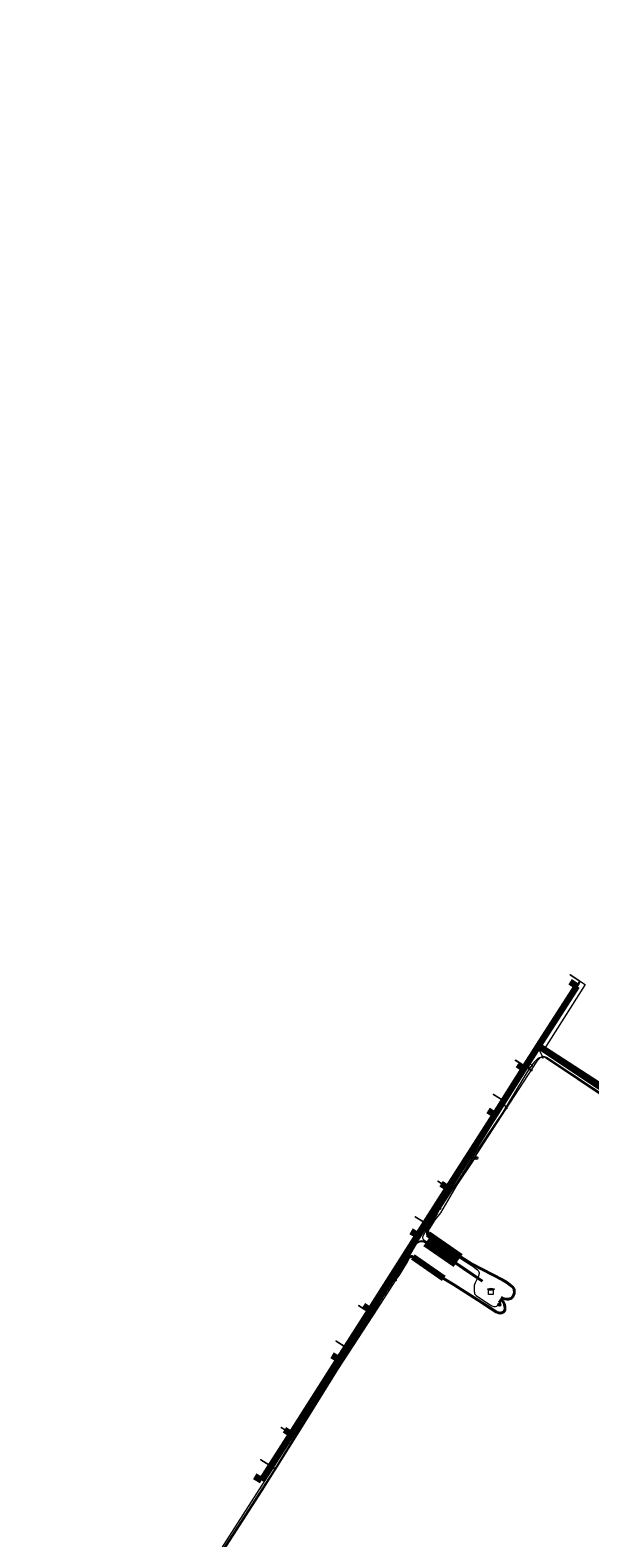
# Model space of a CAD drawing. Header units: metres. Extents: x 90551 to 91648, y 464474 to 467021.
# Tile 249 of 256: x 90691 to 90763, y 465228 to 465421. Entities that reach past the tile are written whole.
import ezdxf
from ezdxf.enums import TextEntityAlignment as Align
from ezdxf.lldxf.tags import DXFTag

# ---------------------------------------------------------------- set-up
doc = ezdxf.new("R2010")
doc.units = ezdxf.units.M
for name, color, linetype, lineweight in [('B-OI-KL-DATA_COAXKABEL_10_ZIGGO BV-G', 90, 'KL-DATA-SO', 18), ('B-OI-KL-DATA_COAXKABEL_7_ZIGGO BV-G', 90, 'KL-DATA-SO', 18), ('B-OI-KL-DATA_KABELBED_ZIGGO BV-G', 90, 'Continuous', 100), ('B-OI-KL-DATA_REGGEFIBER OPERATOR BV-G', 90, 'KL-DATA-SO', 18), ('B-OI-KL-ET_LS_400 V_LIANDER NV PAC 2AI68G2-G', 190, 'KL-LS-SO', 18), ('B-OI-KL-ET_LS_HULPSTUK_LIANDER NV PAC 2AI68G2-S', 190, 'Continuous', 18), ('B-OI-KL-ET_MS_10 KV_LIANDER NV PAC 2AI68G2-G', 130, 'KL-MS-SO', 18), ('B-OI-KL-ET_MS_HULPSTUK_LIANDER NV PAC 2AI68G2-S', 130, 'Continuous', 18), ('B-OI-KL-ET_MS_LIANDER NV PAC 2AI68G2-G', 130, 'KL-MS-SO', 18), ('B-OI-KL-WATER_25_DUNEA NV-G', 170, 'KL-WATER-SO', 18), ('B-OI-KL-WATER_50_DUNEA NV-G', 170, 'KL-WATER-SO', 18), ('B-OI-KL-WATER_63_DUNEA NV-G', 170, 'KL-WATER-SO', 18), ('B-OI-KL-WATER_DUNEA NV-S', 170, 'Continuous', 18), ('B-OI-OG-INFO_DUNEA NV-S', 7, 'Continuous', 18)]:
    doc.layers.add(name, color=color, linetype=linetype, lineweight=lineweight)
doc.layers.add('B-OI-KL-ET_LS_MANTELBUIS_POLYVINYLCHLORIDE PVC_110_LIANDER NV PAC 2AI68G2-G', color=190, linetype='Continuous', lineweight=100, transparency=0.5)
doc.layers.add('B-OI-KL-ET_MS_MANTELBUIS_POLYVINYLCHLORIDE PVC_160_LIANDER NV PAC 2AI68G2-G', color=130, linetype='Continuous', lineweight=100, transparency=0.5)
doc.styles.add('NLCS-ISO', font='NLCS-ISO.TTF')
tags = doc.linetypes.add('KL-DATA-SO', pattern='A,4,-1,[101,NLCS.SHX,S=0.5,R=0,X=0,Y=0],-1,4,-1,["D",Standard,S=1,R=0,X=-0.25,Y=-0.5],-1.5', length=12.5).pattern_tags.tags
tags[18] = DXFTag(74, 10)
tags = doc.linetypes.add('KL-LS-SO', pattern='A,4,-1,[103,NLCS.SHX,S=0.75,R=0,X=0,Y=0],-1,4,-1,["L",Standard,S=1,R=0,X=0,Y=-0.5],-2', length=13).pattern_tags.tags
tags[18] = DXFTag(74, 10)
tags = doc.linetypes.add('KL-MS-SO', pattern='A,4,-1,[103,NLCS.SHX,S=0.75,R=0,X=0,Y=0],-1,4,-1,["M",Standard,S=1,R=0,X=0,Y=-0.5],-2', length=13).pattern_tags.tags
tags[18] = DXFTag(74, 10)
doc.linetypes.add('KL-WATER-SO', pattern='A,7,-0.5,[168,NLCS.SHX,S=0.75,R=0,X=0.75,Y=0],-2', length=9.5)

# ---------------------------------------------------------------- blocks, each defined once
blk = doc.blocks.new('SKL-WTB_HULP_AARDING-SO')
at = {"color": 0, "linetype": 'ByBlock', "lineweight": 18}
for points in [[(-0.64, 0.48), (0.64, 0.48)], [(-0.48, 0.35), (0.48, 0.35)], [(-0.32, 0.21), (0.32, 0.21)], [(-0.16, 0.08), (0.16, 0.08)], [(0, -0.8), (0, 0.48)]]:
    blk.add_lwpolyline(points, dxfattribs=at)
blk.add_circle((0, 0), 1, dxfattribs=at)
at = {"color": 0, "linetype": 'ByBlock', "lineweight": 18, "style": 'NLCS-ISO', "flags": 1}
for tag, p in [('TYPE', (1.5, 0)), ('OMSCHRIJVING', (1.5, -3)), ('LABEL', (1.5, -1.5))]:
    blk.add_attdef(tag, p, '', height=1, dxfattribs=at)
blk = doc.blocks.new('SKL-WTB_HULP_MOF-SO')
at = {"linetype": 'ByBlock', "lineweight": 18}
h = blk.add_hatch(color=0, dxfattribs=at)
h.dxf.hatch_style = 1
h.paths.add_polyline_path([(-0.5625, 0, 1), (0.5625, 0, 1)])
at = {"color": 0, "linetype": 'ByBlock', "lineweight": 18}
blk.add_circle((0, 0), 0.5625, dxfattribs=at)
at = {"color": 0, "linetype": 'ByBlock', "lineweight": 18, "style": 'NLCS-ISO', "flags": 1}
for tag, p in [('TYPE', (1.5, 0)), ('OMSCHRIJVING', (1.5, -3)), ('LABEL', (1.5, -1.5))]:
    blk.add_attdef(tag, p, '', height=1, dxfattribs=at)
blk = doc.blocks.new('SKL-WTB_HULP_TECHNISCH GEBOUW-SO')
at = {"color": 0, "linetype": 'ByBlock', "lineweight": 18}
for points in [[(-2, 1.5), (0, 2), (2, 1.5), (2, 1.18), (-2, 1.18)], [(-1.5, 1.02), (1.5, 1.02), (1.5, -2), (-1.5, -2)]]:
    blk.add_lwpolyline(points, close=True, dxfattribs=at)
at = {"color": 0, "linetype": 'ByBlock', "lineweight": 18, "style": 'NLCS-ISO', "flags": 1}
for tag, p in [('TYPE', (2.5, 0)), ('OMSCHRIJVING', (2.5, -3)), ('LABEL', (2.5, -1.5))]:
    blk.add_attdef(tag, p, '', height=1, dxfattribs=at)
blk = doc.blocks.new('SKL-WTB_HULP_OVERIG-SO')
at = {"color": 0, "linetype": 'ByBlock', "lineweight": 18}
for points in [[(-0.14, 0.14), (0.14, -0.14)], [(0.14, 0.14), (-0.14, -0.14)]]:
    blk.add_lwpolyline(points, dxfattribs=at)
at = {"color": 0, "linetype": 'ByBlock', "lineweight": 18, "style": 'NLCS-ISO', "flags": 1}
for tag, p in [('TYPE', (1.5, 0)), ('OMSCHRIJVING', (1.5, -3)), ('LABEL', (1.5, -1.5))]:
    blk.add_attdef(tag, p, '', height=1, dxfattribs=at)
blk = doc.blocks.new('SKL-WATER_BRANDKRAAN_BRANDPUT-SO')
at = {"color": 0, "linetype": 'ByBlock', "lineweight": 18}
blk.add_ellipse((0, 0), major_axis=(2.5, 0), ratio=0.54, dxfattribs=at)
at = {"color": 0, "linetype": 'ByBlock', "lineweight": 18, "style": 'NLCS-ISO'}
blk.add_text('bk', height=1.5, dxfattribs=at).set_placement((0.16, 0), align=Align.MIDDLE_CENTER)
blk = doc.blocks.new('SOG-INFO_OVERIG-SO')
at = {"color": 0, "linetype": 'ByBlock', "lineweight": 18}
for points in [[(-0.14, 0.14), (0.14, -0.14)], [(0.14, 0.14), (-0.14, -0.14)]]:
    blk.add_lwpolyline(points, dxfattribs=at)
at = {"color": 0, "linetype": 'ByBlock', "lineweight": 18, "style": 'NLCS-ISO', "flags": 1}
for tag, p in [('TYPE', (1.5, 0)), ('OMSCHRIJVING', (1.5, -3)), ('LABEL', (1.5, -1.5))]:
    blk.add_attdef(tag, p, '', height=1, dxfattribs=at)

msp = doc.modelspace()

# ---------------------------------------------------------------- linework, layer by layer
at = {"layer": 'B-OI-KL-DATA_COAXKABEL_10_ZIGGO BV-G', "flags": 128}
msp.add_lwpolyline([(90799.099, 465268.487), (90799.667, 465268.095), (90797.254, 465265.325), (90797.001, 465264.989), (90756.528, 465291.198), (90721.012, 465235.479), (90720.168, 465236.017)], dxfattribs=at)
at = {"layer": 'B-OI-KL-DATA_COAXKABEL_7_ZIGGO BV-G', "flags": 128}
for points in [[(90760.589, 465299.419), (90761.425, 465298.881), (90756.528, 465291.198), (90797.001, 465264.989), (90797.254, 465265.325), (90799.667, 465268.095), (90799.099, 465268.487)], [(90723.968, 465241.979), (90724.812, 465241.442), (90756.528, 465291.198), (90797.001, 465264.989), (90797.254, 465265.325), (90799.667, 465268.095), (90799.099, 465268.487)], [(90730.08, 465251.567), (90730.923, 465251.029), (90756.528, 465291.198), (90797.001, 465264.989), (90797.254, 465265.325), (90799.667, 465268.095), (90799.099, 465268.487)], [(90734.095, 465257.865), (90734.94, 465257.329), (90756.528, 465291.198), (90797.001, 465264.989), (90797.254, 465265.325), (90799.667, 465268.095), (90799.099, 465268.487)], [(90740.207, 465267.454), (90741.051, 465266.916), (90756.528, 465291.198), (90797.001, 465264.989), (90797.254, 465265.325), (90799.667, 465268.095), (90799.099, 465268.487)], [(90744.059, 465273.501), (90744.905, 465272.963), (90756.528, 465291.198), (90797.001, 465264.989), (90797.254, 465265.325), (90799.667, 465268.095), (90799.099, 465268.487)], [(90750.065, 465282.919), (90750.908, 465282.381), (90756.528, 465291.198), (90797.001, 465264.989), (90797.254, 465265.325), (90799.667, 465268.095), (90799.099, 465268.487)], [(90753.812, 465288.796), (90754.655, 465288.259), (90756.528, 465291.198), (90797.001, 465264.989), (90797.254, 465265.325), (90799.667, 465268.095), (90799.099, 465268.487)]]:
    msp.add_lwpolyline(points, dxfattribs=at)
at = {"layer": 'B-OI-KL-DATA_KABELBED_ZIGGO BV-G', "flags": 128}
for points in [[(90761.425, 465298.881), (90756.528, 465291.198)], [(90760.589, 465299.419), (90761.425, 465298.881)], [(90756.528, 465291.198), (90754.655, 465288.259)], [(90756.528, 465291.198), (90767.068, 465284.373)], [(90754.655, 465288.259), (90750.908, 465282.381)], [(90753.812, 465288.796), (90754.655, 465288.259)], [(90750.908, 465282.381), (90744.905, 465272.963)], [(90750.065, 465282.919), (90750.908, 465282.381)], [(90744.905, 465272.963), (90741.051, 465266.916)], [(90744.059, 465273.501), (90744.905, 465272.963)], [(90741.051, 465266.916), (90734.94, 465257.329)], [(90740.207, 465267.454), (90741.051, 465266.916)], [(90734.94, 465257.329), (90730.923, 465251.029)], [(90734.095, 465257.865), (90734.94, 465257.329)], [(90730.923, 465251.029), (90724.812, 465241.442)], [(90730.08, 465251.567), (90730.923, 465251.029)], [(90724.812, 465241.442), (90721.012, 465235.479)], [(90723.968, 465241.979), (90724.812, 465241.442)], [(90721.012, 465235.479), (90720.168, 465236.017)]]:
    msp.add_lwpolyline(points, dxfattribs=at)
at = {"layer": 'B-OI-KL-DATA_REGGEFIBER OPERATOR BV-G', "flags": 128}
for points in [[(90760.568, 465300.31), (90761.819, 465299.514), (90761.707, 465299.193), (90760.707, 465297.634), (90756.01, 465290.615)], [(90753.545, 465289.36), (90754.73, 465288.611)], [(90754.73, 465288.611), (90756.01, 465290.615)], [(90763.897, 465286.269), (90762.24, 465287.384), (90756.971, 465290.792), (90756.31, 465290.851), (90756.01, 465290.615)], [(90752.058, 465284.151), (90754.385, 465288.069), (90754.73, 465288.611)], [(90744.916, 465273.043), (90751.798, 465283.714), (90752.058, 465284.151)], [(90750.742, 465284.981), (90752.058, 465284.151)], [(90743.628, 465273.854), (90744.916, 465273.043)], [(90741.992, 465268.502), (90744.604, 465272.559), (90744.916, 465273.043)], [(90734.826, 465257.059), (90741.736, 465268.103), (90741.992, 465268.502)], [(90740.724, 465269.303), (90741.992, 465268.502)], [(90731.911, 465252.513), (90734.653, 465256.783), (90734.826, 465257.059)], [(90733.468, 465257.912), (90734.826, 465257.059)], [(90724.746, 465241.535), (90731.86, 465252.433), (90731.911, 465252.513)], [(90731.911, 465252.513), (90730.57, 465253.356)], [(90720.923, 465238.151), (90722.135, 465237.391), (90724.746, 465241.535)], [(90723.545, 465242.29), (90724.746, 465241.535)]]:
    msp.add_lwpolyline(points, dxfattribs=at)
at = {"layer": 'B-OI-KL-ET_LS_400 V_LIANDER NV PAC 2AI68G2-G', "flags": 128}
for points in [[(90757.051, 465289.757), (90756.413, 465291.09), (90761.829, 465299.497), (90760.568, 465300.309)], [(90767.121, 465221.08), (90768.55, 465223.045), (90773.216, 465229.593), (90778.2, 465236.902), (90783.38, 465244.714), (90787.911, 465251.315), (90787.972, 465251.427), (90791.945, 465256.681), (90796.817, 465263.69), (90796.854, 465263.767), (90796.872, 465263.831), (90796.873, 465263.905), (90796.855, 465264.007), (90796.803, 465264.145), (90796.692, 465264.264), (90796.482, 465264.414), (90796.209, 465264.564), (90795.84, 465264.738), (90795.363, 465264.941), (90790.921, 465267.71), (90784.994, 465271.51), (90777.897, 465276.127), (90771.703, 465280.141), (90765.679, 465284.131), (90757.409, 465289.686), (90757.349, 465289.721), (90757.272, 465289.745), (90757.172, 465289.758), (90757.051, 465289.757), (90756.939, 465289.749), (90756.868, 465289.736), (90756.799, 465289.715), (90756.681, 465289.642), (90756.583, 465289.563), (90756.459, 465289.428), (90756.32, 465289.247), (90752.798, 465283.863), (90748.985, 465278.006), (90747.428, 465275.523), (90743.831, 465270.697), (90741.664, 465266.724), (90741.658, 465266.688), (90741.658, 465266.65), (90741.663, 465266.601), (90741.684, 465266.517), (90741.705, 465266.468), (90741.728, 465266.429), (90741.755, 465266.392), (90741.784, 465266.36), (90741.862, 465266.289), (90742.213, 465266.067), (90746.025, 465263.439), (90746.892, 465262.823), (90749.369, 465261.145)], [(90755.561, 465288.087), (90753.548, 465289.361)], [(90752.387, 465283.232), (90751.992, 465284.192), (90750.742, 465284.983)], [(90745.547, 465273), (90744.856, 465273.082), (90743.631, 465273.854)], [(90743.189, 465269.52), (90741.975, 465268.514), (90740.724, 465269.302)], [(90698.856, 465117.621), (90699.166, 465118.34), (90701.213, 465123.013), (90704.395, 465128.689), (90709.012, 465135.969), (90709.607, 465136.78), (90714.297, 465144.378), (90714.924, 465145.206), (90723.942, 465158.151), (90727.354, 465163.014), (90727.618, 465163.515), (90727.775, 465163.998), (90727.81, 465164.199), (90727.827, 465164.405), (90727.82, 465164.635), (90727.801, 465164.762), (90727.771, 465164.833), (90727.704, 465164.927), (90727.578, 465165.055), (90727.339, 465165.258), (90727.115, 465165.442), (90725.784, 465166.377), (90718.751, 465170.922), (90712.196, 465175.064), (90700.466, 465182.649), (90698.703, 465183.799), (90692.638, 465187.407), (90692.374, 465187.603), (90692.193, 465187.784), (90692.091, 465187.915), (90692.024, 465188.022), (90691.902, 465188.3), (90691.858, 465188.521), (90691.84, 465188.702), (90691.854, 465188.882), (90692.185, 465189.521), (90697.211, 465197.145), (90702.372, 465205.309), (90707.929, 465214.061), (90713.371, 465222.498), (90717.98, 465229.57), (90722.971, 465237.328), (90727.618, 465244.904), (90732.301, 465252.268), (90736.542, 465259.097), (90739.58, 465263.78), (90740.414, 465265.235), (90740.786, 465265.899), (90740.947, 465266.023), (90741.1, 465266.109), (90741.247, 465266.179), (90741.347, 465266.209), (90741.47, 465266.225), (90741.623, 465266.232), (90741.72, 465266.218), (90741.824, 465266.195), (90742.158, 465265.983), (90745.976, 465263.351), (90746.835, 465262.741), (90749.315, 465261.06)], [(90754.177, 465202.229), (90751.625, 465198.613), (90746.957, 465191.87), (90741.001, 465183.076), (90735.809, 465175.666), (90730.718, 465168.22), (90728.813, 465165.303), (90728.717, 465165.219), (90728.632, 465165.17), (90728.545, 465165.125), (90728.443, 465165.093), (90728.334, 465165.068), (90728.224, 465165.056), (90728.107, 465165.048), (90727.999, 465165.049), (90727.897, 465165.06), (90727.801, 465165.08), (90725.839, 465166.46), (90718.805, 465171.007), (90712.25, 465175.149), (90700.521, 465182.733), (90698.756, 465183.884), (90692.694, 465187.49), (90692.44, 465187.679), (90692.268, 465187.851), (90692.173, 465187.973), (90692.112, 465188.069), (90691.998, 465188.33), (90691.957, 465188.536), (90691.941, 465188.703), (90691.952, 465188.855), (90692.271, 465189.471), (90697.295, 465197.091), (90702.457, 465205.255), (90708.013, 465214.007), (90713.455, 465222.444), (90718.064, 465229.516), (90723.056, 465237.275), (90727.702, 465244.851), (90732.377, 465252.201), (90736.627, 465259.044), (90739.665, 465263.728), (90740.501, 465265.185), (90740.863, 465265.832), (90741.002, 465265.939), (90741.147, 465266.021), (90741.282, 465266.085), (90741.368, 465266.111), (90741.479, 465266.126), (90741.627, 465266.132), (90741.706, 465266.122), (90741.748, 465266.113), (90741.786, 465266.1), (90742.103, 465265.9), (90745.919, 465263.269), (90746.778, 465262.659), (90749.261, 465260.976)], [(90735.15, 465256.856), (90733.468, 465257.912)], [(90732.301, 465252.268), (90730.57, 465253.356)], [(90725.016, 465240.662), (90724.692, 465241.573), (90723.548, 465242.289)], [(90722.76, 465237.001), (90720.923, 465238.15)]]:
    msp.add_lwpolyline(points, dxfattribs=at)
at = {"layer": 'B-OI-KL-ET_LS_MANTELBUIS_POLYVINYLCHLORIDE PVC_110_LIANDER NV PAC 2AI68G2-G', "flags": 128}
for points in [[(90745.976, 465263.351), (90742.156, 465265.984)], [(90746.025, 465263.439), (90742.213, 465266.067)], [(90746.081, 465263.522), (90742.27, 465266.149)], [(90745.869, 465263.182), (90742.043, 465265.82)], [(90745.925, 465263.264), (90742.1, 465265.902)]]:
    msp.add_lwpolyline(points, dxfattribs=at)
at = {"layer": 'B-OI-KL-ET_MS_10 KV_LIANDER NV PAC 2AI68G2-G', "flags": 128}
for points in [[(90936.139, 465421.425), (90935.765, 465419.46), (90935.389, 465417.108), (90935.144, 465415.963), (90933.64, 465408.233), (90932.84, 465406.464), (90931.467, 465403.915), (90930.863, 465403.027), (90929.457, 465400.54), (90928.12, 465398.019), (90926.752, 465395.454), (90925.254, 465392.879), (90923.566, 465390.386), (90921.683, 465388.011), (90919.654, 465385.754), (90917.507, 465383.61), (90915.268, 465381.548), (90912.968, 465379.547), (90910.621, 465377.6), (90908.242, 465375.694), (90905.815, 465373.847), (90903.315, 465372.102), (90900.729, 465370.486), (90898.074, 465368.986), (90895.381, 465367.553), (90892.708, 465366.085), (90890.074, 465364.55), (90887.543, 465362.849), (90885.135, 465360.981), (90882.846, 465358.969), (90880.646, 465356.858), (90878.527, 465354.665), (90876.449, 465352.433), (90874.41, 465350.166), (90872.395, 465347.877), (90870.393, 465345.579), (90868.404, 465343.272), (90864.466, 465338.653), (90862.506, 465336.392), (90860.557, 465334.18), (90858.626, 465332.025), (90856.717, 465329.932), (90854.811, 465327.87), (90852.887, 465325.807), (90850.917, 465323.714), (90850.526, 465323.377), (90850.131, 465323.078), (90850.058, 465323.005), (90849.963, 465322.896), (90849.773, 465322.661), (90849.491, 465322.268), (90848.909, 465321.313), (90848.512, 465320.759), (90843.79, 465314.609), (90842.433, 465313.095), (90839.961, 465310.126), (90836.499, 465305.533), (90830.596, 465298.314), (90826.216, 465293.013), (90820.974, 465286.911), (90815.379, 465280.604), (90812.489, 465278.043), (90808.356, 465274.639), (90805.028, 465272.135), (90802.047, 465269.714), (90800.37, 465268.061), (90797.94, 465265.048), (90797.709, 465264.817), (90797.487, 465264.622), (90797.37, 465264.55), (90797.219, 465264.476), (90797.148, 465264.452), (90797.085, 465264.437), (90796.984, 465264.425), (90796.892, 465264.42), (90796.772, 465264.421), (90796.662, 465264.433), (90796.546, 465264.452), (90796.4, 465264.485), (90796.246, 465264.527), (90795.678, 465264.876), (90789.186, 465268.982), (90782.434, 465273.266), (90775.12, 465277.941), (90766.358, 465283.887), (90757.886, 465289.522), (90757.561, 465289.699), (90757.431, 465289.751), (90757.335, 465289.781), (90757.242, 465289.798), (90757.139, 465289.803), (90757.039, 465289.797), (90756.925, 465289.778), (90756.847, 465289.759), (90756.771, 465289.734), (90756.603, 465289.662), (90756.448, 465289.572), (90756.354, 465289.503), (90756.272, 465289.431), (90756.024, 465289.17), (90755.382, 465288.329), (90751.932, 465282.726), (90748.416, 465277.435), (90746.727, 465274.751), (90744.944, 465271.969), (90743.873, 465270.344)], [(90743.873, 465270.344), (90743.361, 465269.759), (90742.786, 465268.902), (90742.424, 465268.291), (90742.251, 465267.882), (90742.206, 465267.735), (90742.176, 465267.593), (90742.163, 465267.477), (90742.161, 465267.385), (90742.174, 465267.291), (90742.188, 465267.227), (90742.216, 465267.142), (90742.249, 465267.073), (90742.288, 465267.008), (90746.512, 465264.069), (90747.898, 465263.176), (90751.871, 465261.136), (90752.366, 465260.833), (90753.042, 465260.309), (90753.125, 465260.22), (90753.192, 465260.137), (90753.255, 465260.037), (90753.276, 465259.966), (90753.289, 465259.901), (90753.297, 465259.748), (90753.292, 465259.603), (90753.28, 465259.501), (90753.233, 465259.346), (90753.164, 465259.188), (90753.108, 465259.091), (90753.058, 465259.023), (90752.995, 465258.956), (90752.938, 465258.912), (90752.888, 465258.881), (90752.833, 465258.859), (90752.763, 465258.84), (90752.648, 465258.822), (90752.532, 465258.813), (90752.446, 465258.812), (90752.361, 465258.817), (90752.257, 465258.825), (90752.172, 465258.841), (90752.094, 465258.862), (90751.969, 465258.913), (90751.793, 465259.027)], [(90743.873, 465270.344), (90742.871, 465268.849), (90742.514, 465268.246), (90742.345, 465267.847), (90742.303, 465267.71), (90742.275, 465267.577), (90742.263, 465267.471), (90742.261, 465267.391), (90742.273, 465267.309), (90742.285, 465267.253), (90742.309, 465267.179), (90742.337, 465267.12), (90742.363, 465267.078), (90746.568, 465264.152), (90747.948, 465263.263), (90751.923, 465261.221), (90752.422, 465260.916), (90752.917, 465260.535), (90753.11, 465260.382), (90753.2, 465260.285), (90753.273, 465260.196), (90753.347, 465260.078), (90753.373, 465259.99), (90753.388, 465259.914), (90753.397, 465259.748), (90753.392, 465259.596), (90753.378, 465259.48), (90753.327, 465259.311), (90753.254, 465259.143), (90753.192, 465259.036), (90753.135, 465258.959), (90753.063, 465258.882), (90752.995, 465258.829), (90752.932, 465258.791), (90752.865, 465258.764), (90752.784, 465258.742), (90752.659, 465258.723), (90752.536, 465258.713), (90752.444, 465258.712), (90752.244, 465258.725), (90752.15, 465258.743), (90752.062, 465258.767), (90751.918, 465258.827), (90751.738, 465258.943)], [(90743.873, 465270.344), (90743.533, 465269.657), (90742.956, 465268.796), (90742.603, 465268.201), (90742.439, 465267.813), (90742.4, 465267.685), (90742.373, 465267.561), (90742.363, 465267.464), (90742.361, 465267.398), (90742.371, 465267.326), (90742.381, 465267.279), (90742.402, 465267.217), (90742.425, 465267.168), (90742.438, 465267.148), (90746.624, 465264.236), (90747.998, 465263.35), (90751.975, 465261.307), (90752.479, 465260.999), (90752.978, 465260.614), (90753.178, 465260.456), (90753.276, 465260.351), (90753.355, 465260.254), (90753.439, 465260.119), (90753.47, 465260.014), (90753.487, 465259.928), (90753.497, 465259.748), (90753.492, 465259.588), (90753.476, 465259.46), (90753.421, 465259.277), (90753.343, 465259.098), (90753.276, 465258.982), (90753.212, 465258.894), (90753.131, 465258.808), (90753.052, 465258.746), (90752.977, 465258.701), (90752.897, 465258.669), (90752.805, 465258.644), (90752.671, 465258.623), (90752.54, 465258.613), (90752.442, 465258.612), (90752.231, 465258.626), (90752.127, 465258.645), (90752.03, 465258.673), (90751.894, 465258.727), (90751.857, 465258.747), (90751.684, 465258.859)], [(90738.207, 465261.182), (90738.484, 465261.843), (90739.543, 465263.622), (90739.769, 465264.084), (90739.791, 465264.117), (90739.834, 465264.167), (90739.864, 465264.194), (90739.916, 465264.228), (90739.996, 465264.265), (90740.106, 465264.296), (90740.177, 465264.307), (90740.254, 465264.314), (90740.333, 465264.309), (90740.384, 465264.294), (90740.43, 465264.274), (90740.518, 465264.214), (90744.438, 465261.461), (90745.712, 465260.715), (90748.788, 465258.746), (90750.441, 465257.645), (90751.157, 465257.184), (90751.305, 465257.126), (90751.437, 465257.09), (90751.5, 465257.078), (90751.559, 465257.072), (90751.617, 465257.071), (90751.678, 465257.077), (90751.733, 465257.087), (90751.785, 465257.1), (90751.881, 465257.131), (90751.956, 465257.163), (90751.991, 465257.183), (90752.021, 465257.205), (90752.041, 465257.228), (90752.06, 465257.257), (90752.088, 465257.313), (90752.115, 465257.392), (90752.132, 465257.47), (90752.143, 465257.548), (90752.144, 465257.614), (90752.132, 465257.741), (90752.087, 465257.953), (90752.062, 465258.049), (90752.031, 465258.119), (90751.989, 465258.195), (90751.94, 465258.266), (90751.877, 465258.345), (90751.796, 465258.418), (90751.696, 465258.494), (90751.521, 465258.608)], [(90738.207, 465261.182), (90739.631, 465263.575), (90739.856, 465264.034), (90739.871, 465264.057), (90739.926, 465264.116), (90739.997, 465264.157), (90740.03, 465264.171), (90740.126, 465264.197), (90740.19, 465264.208), (90740.257, 465264.214), (90740.313, 465264.21), (90740.349, 465264.2), (90740.382, 465264.186), (90740.462, 465264.132), (90744.384, 465261.377), (90745.66, 465260.629), (90748.734, 465258.661), (90750.387, 465257.561), (90751.111, 465257.095), (90751.273, 465257.031), (90751.415, 465256.993), (90751.486, 465256.979), (90751.553, 465256.972), (90751.621, 465256.971), (90751.692, 465256.978), (90751.754, 465256.989), (90751.813, 465257.004), (90751.916, 465257.037), (90752.001, 465257.073), (90752.046, 465257.099), (90752.089, 465257.131), (90752.121, 465257.167), (90752.147, 465257.208), (90752.18, 465257.274), (90752.211, 465257.365), (90752.231, 465257.453), (90752.243, 465257.54), (90752.245, 465257.618), (90752.231, 465257.756), (90752.184, 465257.976), (90752.156, 465258.081), (90752.121, 465258.163), (90752.074, 465258.247), (90752.02, 465258.326), (90751.95, 465258.413), (90751.86, 465258.495), (90751.75, 465258.578), (90751.575, 465258.691)], [(90738.207, 465261.182), (90738.665, 465261.755), (90739.719, 465263.527), (90739.952, 465263.998), (90739.988, 465264.037), (90740.013, 465264.053), (90740.065, 465264.077), (90740.094, 465264.087), (90740.203, 465264.109), (90740.26, 465264.114), (90740.294, 465264.112), (90740.334, 465264.097), (90740.405, 465264.05), (90744.33, 465261.293), (90745.608, 465260.544), (90748.68, 465258.577), (90750.332, 465257.478), (90751.064, 465257.006), (90751.242, 465256.936), (90751.393, 465256.895), (90751.472, 465256.88), (90751.547, 465256.872), (90751.624, 465256.871), (90751.705, 465256.879), (90751.775, 465256.891), (90751.84, 465256.908), (90751.951, 465256.943), (90752.046, 465256.984), (90752.101, 465257.016), (90752.156, 465257.056), (90752.201, 465257.107), (90752.234, 465257.158), (90752.273, 465257.235), (90752.308, 465257.337), (90752.329, 465257.435), (90752.343, 465257.532), (90752.345, 465257.622), (90752.33, 465257.771), (90752.281, 465258), (90752.251, 465258.114), (90752.211, 465258.207), (90752.159, 465258.3), (90752.101, 465258.385), (90752.023, 465258.482), (90751.924, 465258.572), (90751.803, 465258.663), (90751.63, 465258.775)], [(90738.207, 465261.182), (90735.874, 465257.577), (90730.865, 465249.824), (90726.24, 465242.417), (90721.047, 465234.141), (90716.115, 465226.464), (90711.412, 465219.277), (90705.875, 465210.673), (90700.634, 465202.275), (90695.439, 465194.196), (90692.176, 465189.164), (90692.119, 465188.998), (90692.077, 465188.832), (90692.058, 465188.676), (90692.06, 465188.569), (90692.072, 465188.421), (90692.095, 465188.296), (90692.123, 465188.194), (90692.157, 465188.09), (90692.209, 465187.983), (90692.262, 465187.911), (90692.723, 465187.627), (90699.733, 465183.259), (90700.61, 465182.716), (90706.803, 465178.713), (90713.64, 465174.277), (90719.336, 465170.601), (90724.954, 465167.014), (90727.846, 465165.051), (90727.901, 465164.98), (90727.925, 465164.94), (90727.96, 465164.865), (90727.972, 465164.83), (90727.992, 465164.747), (90728.015, 465164.625), (90728.018, 465164.514), (90728.007, 465164.418), (90727.974, 465164.285), (90727.916, 465164.145), (90727.715, 465163.799), (90723.65, 465157.776), (90718.949, 465150.977), (90714.884, 465145.248), (90714.308, 465144.261), (90709.418, 465136.874), (90709.021, 465136.302), (90708.29, 465135.35), (90706.939, 465133.513), (90703.27, 465127.38), (90700.494, 465122.053), (90698.258, 465116.083), (90696.304, 465109.95), (90694.454, 465103.888), (90693.779, 465101.271)]]:
    msp.add_lwpolyline(points, dxfattribs=at)
at = {"layer": 'B-OI-KL-ET_MS_LIANDER NV PAC 2AI68G2-G', "flags": 128}
for points in [[(90748.544, 465276.831), (90748.137, 465276.489), (90746.049, 465273.398), (90743.939, 465269.784), (90743.237, 465268.889), (90742.163, 465267.203), (90742.148, 465267.156), (90742.144, 465267.112), (90742.149, 465267.089), (90742.158, 465267.067), (90742.183, 465267.026), (90742.215, 465266.991), (90742.254, 465266.959), (90746.686, 465263.855), (90748.085, 465262.965), (90748.7, 465262.502), (90748.77, 465262.42), (90748.815, 465262.341), (90748.864, 465262.216), (90748.892, 465262.112), (90748.896, 465262.015), (90748.886, 465261.902), (90748.867, 465261.794), (90748.836, 465261.689), (90748.42, 465260.845), (90748.309, 465260.605), (90748.283, 465260.493), (90748.265, 465260.378), (90748.251, 465260.133), (90748.263, 465259.876), (90748.276, 465259.717), (90748.3, 465259.567), (90748.335, 465259.435), (90748.363, 465259.376), (90748.406, 465259.316), (90748.541, 465259.208), (90750.103, 465258.129), (90750.303, 465258), (90750.515, 465257.894), (90750.646, 465257.837), (90750.782, 465257.788), (90750.822, 465257.783), (90750.924, 465257.782), (90750.987, 465257.789), (90751.114, 465257.82), (90751.172, 465257.846), (90751.215, 465257.874), (90751.31, 465257.962), (90751.396, 465258.05), (90751.508, 465258.212), (90751.526, 465258.251), (90751.535, 465258.278), (90751.537, 465258.297), (90751.534, 465258.337), (90751.514, 465258.371), (90751.411, 465258.439)], [(90751.501, 465258.025), (90751.595, 465258.162), (90751.619, 465258.214), (90751.636, 465258.274), (90751.637, 465258.326), (90751.63, 465258.367), (90751.61, 465258.408), (90751.588, 465258.439), (90751.572, 465258.454), (90751.466, 465258.523)]]:
    msp.add_lwpolyline(points, dxfattribs=at)
at = {"layer": 'B-OI-KL-ET_MS_MANTELBUIS_POLYVINYLCHLORIDE PVC_160_LIANDER NV PAC 2AI68G2-G', "flags": 128}
for points in [[(90746.568, 465264.152), (90742.363, 465267.078)], [(90744.384, 465261.377), (90740.462, 465264.132)]]:
    msp.add_lwpolyline(points, dxfattribs=at)
at = {"layer": 'B-OI-KL-WATER_25_DUNEA NV-G', "flags": 128}
for points in [[(90760.569, 465300.308), (90762.494, 465299.086), (90757.02, 465290.461)], [(90753.549, 465289.366), (90755.013, 465288.422)], [(90750.748, 465284.992), (90752.267, 465284.018), (90751.956, 465283.495)], [(90743.618, 465273.861), (90745.235, 465272.843), (90745.411, 465273.089)], [(90740.725, 465269.302), (90742.323, 465268.294), (90743.159, 465269.541)], [(90733.47, 465257.915), (90735.05, 465256.912)], [(90730.57, 465253.356), (90732.134, 465252.359)], [(90720.923, 465238.15), (90722.497, 465237.164)]]:
    msp.add_lwpolyline(points, dxfattribs=at)
at = {"layer": 'B-OI-KL-WATER_50_DUNEA NV-G', "flags": 128}
msp.add_lwpolyline([(90722.94, 465237.84), (90722.497, 465237.164), (90717.57, 465229.4), (90715.506, 465226.21), (90712.45, 465221.479), (90712.16, 465221.03), (90712.156, 465221.025), (90706.6, 465212.7), (90705.026, 465210.214), (90702.299, 465205.913), (90701.24, 465204.25), (90696.9, 465197.25), (90694.867, 465194.092), (90692.371, 465190.234), (90691.48, 465188.88), (90691.378, 465188.699), (90691.61, 465188.56), (90699.92, 465183.38), (90701.235, 465182.539), (90701.283, 465182.509), (90702.129, 465181.981), (90702.55, 465181.72), (90702.79, 465181.569), (90702.58, 465181.28), (90702.511, 465181.183), (90697.21, 465173.84), (90694.447, 465169.199), (90691.94, 465165.6), (90691.692, 465165.168), (90691.44, 465164.78), (90691.388, 465164.713)], dxfattribs=at)
at = {"layer": 'B-OI-KL-WATER_63_DUNEA NV-G', "flags": 128}
msp.add_lwpolyline([(90796.916, 465264.334), (90795.638, 465265.152), (90791.513, 465267.793), (90788.48, 465269.72), (90786.889, 465270.767), (90781.582, 465274.211), (90780.08, 465275.2), (90776.972, 465277.209), (90776.636, 465277.427), (90774.564, 465278.776), (90772.444, 465280.154), (90772.109, 465280.372), (90771.71, 465280.62), (90769.501, 465282.115), (90765.22, 465285), (90764.052, 465285.768), (90757.02, 465290.461), (90756.89, 465290.56), (90756.564, 465290.766), (90756.33, 465290.4), (90755.187, 465288.65), (90755.013, 465288.422), (90751.956, 465283.495), (90749.8, 465280.03), (90745.411, 465273.089), (90744.44, 465271.56), (90743.159, 465269.541), (90739.09, 465263.12), (90735.05, 465256.912), (90733.64, 465254.75), (90732.134, 465252.359), (90728.31, 465246.3), (90726.05, 465242.762), (90722.94, 465237.84)], dxfattribs=at)

# ---------------------------------------------------------------- block references
at = {"layer": 'B-OI-KL-ET_LS_HULPSTUK_LIANDER NV PAC 2AI68G2-S', "xscale": 0.2, "yscale": 0.2, "zscale": 0.2}
for name, p in [('SKL-WTB_HULP_OVERIG-SO', (90760.568, 465300.309)), ('SKL-WTB_HULP_OVERIG-SO', (90753.548, 465289.361)), ('SKL-WTB_HULP_MOF-SO', (90757.051, 465289.757)), ('SKL-WTB_HULP_MOF-SO', (90755.561, 465288.087)), ('SKL-WTB_HULP_OVERIG-SO', (90750.742, 465284.983)), ('SKL-WTB_HULP_MOF-SO', (90752.387, 465283.232)), ('SKL-WTB_HULP_OVERIG-SO', (90743.631, 465273.854)), ('SKL-WTB_HULP_MOF-SO', (90745.547, 465273)), ('SKL-WTB_HULP_OVERIG-SO', (90740.724, 465269.302)), ('SKL-WTB_HULP_MOF-SO', (90743.189, 465269.52)), ('SKL-WTB_HULP_TECHNISCH GEBOUW-SO', (90750.425, 465259.739)), ('SKL-WTB_HULP_OVERIG-SO', (90733.468, 465257.912)), ('SKL-WTB_HULP_MOF-SO', (90735.15, 465256.856)), ('SKL-WTB_HULP_OVERIG-SO', (90730.57, 465253.356)), ('SKL-WTB_HULP_MOF-SO', (90732.301, 465252.268)), ('SKL-WTB_HULP_OVERIG-SO', (90723.548, 465242.289)), ('SKL-WTB_HULP_MOF-SO', (90725.016, 465240.662)), ('SKL-WTB_HULP_OVERIG-SO', (90720.923, 465238.15)), ('SKL-WTB_HULP_MOF-SO', (90722.76, 465237.001))]:
    msp.add_blockref(name, p, dxfattribs=at)
at = {"layer": 'B-OI-KL-ET_MS_HULPSTUK_LIANDER NV PAC 2AI68G2-S', "xscale": 0.2, "yscale": 0.2, "zscale": 0.2}
for name, p in [('SKL-WTB_HULP_AARDING-SO', (90748.544, 465276.831)), ('SKL-WTB_HULP_MOF-SO', (90743.873, 465270.344)), ('SKL-WTB_HULP_MOF-SO', (90738.207, 465261.182)), ('SKL-WTB_HULP_TECHNISCH GEBOUW-SO', (90750.425, 465259.739)), ('SKL-WTB_HULP_AARDING-SO', (90751.501, 465258.025))]:
    msp.add_blockref(name, p, dxfattribs=at)
at = {"layer": 'B-OI-KL-WATER_DUNEA NV-S', "xscale": 0.2, "yscale": 0.2, "zscale": 0.2}
msp.add_blockref('SKL-WATER_BRANDKRAAN_BRANDPUT-SO', (90755.187, 465288.65), dxfattribs=at)
at = {"layer": 'B-OI-OG-INFO_DUNEA NV-S', "xscale": 0.2, "yscale": 0.2, "zscale": 0.2}
msp.add_blockref('SOG-INFO_OVERIG-SO', (90726.05, 465242.762), dxfattribs=at)

doc.saveas('drawing.dxf')
